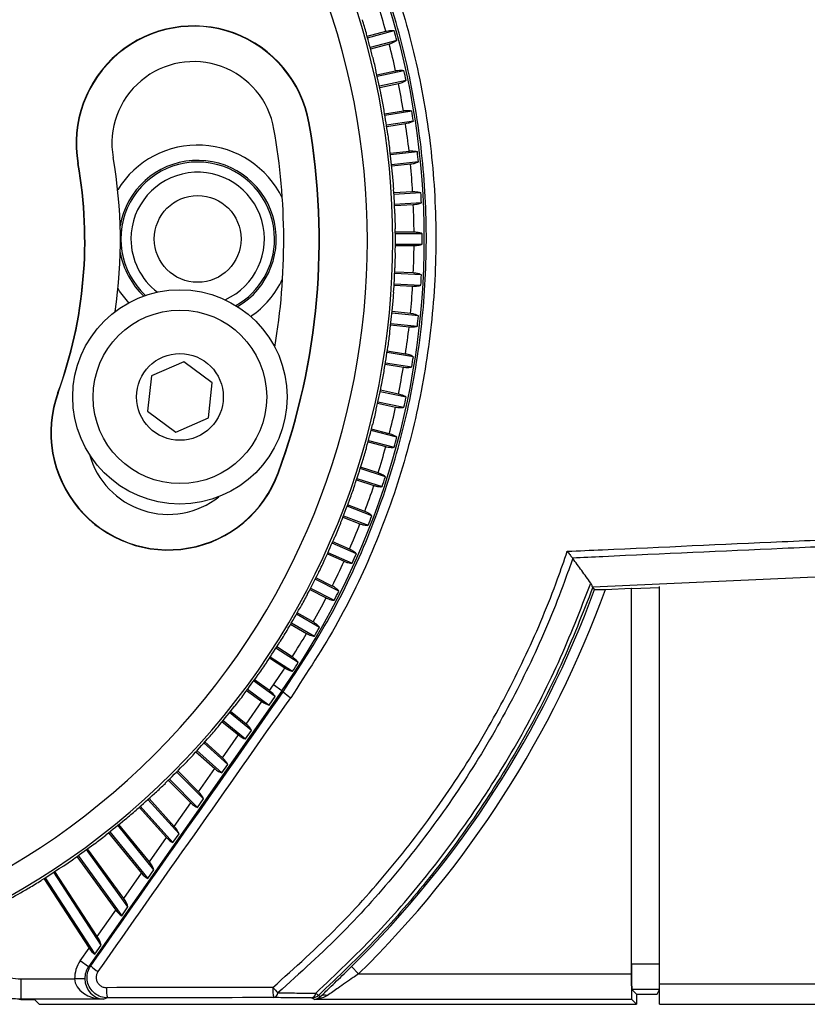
# Model space of a CAD drawing. Header units: millimetres. Extents: x 0 to 420, y 0 to 297.
# Tile 41 of 69: x 175.2 to 180.41, y 176.37 to 182.88. Entities that reach past the tile are written whole.
import ezdxf

# ---------------------------------------------------------------- set-up
doc = ezdxf.new("R2010")
doc.units = ezdxf.units.MM

msp = doc.modelspace()

# ---------------------------------------------------------------- linework, layer by layer
at = {"color": 7, "linetype": 'Continuous', "lineweight": 25}
for p, q in [((177.49493, 182.77383), (177.61859, 182.80697)), ((177.49758, 182.76436), (177.67339, 182.81147)), ((177.69102, 182.74567), (177.51547, 182.69863)), ((177.64131, 182.72217), (177.51798, 182.68912)), ((177.55945, 182.51914), (177.68371, 182.54555)), ((177.56161, 182.50955), (177.73867, 182.54719)), ((177.75284, 182.48055), (177.57601, 182.44296)), ((177.70196, 182.45968), (177.57801, 182.43334)), ((177.6105, 182.26136), (177.73506, 182.28109)), ((177.61214, 182.25167), (177.79003, 182.27985)), ((177.10938, 182.20016), (177.11146, 182.20053)), ((177.80069, 182.21256), (177.62302, 182.18442)), ((177.74879, 182.19438), (177.62452, 182.1747)), ((177.64792, 182.00121), (177.7725, 182.01431)), ((177.64905, 181.99145), (177.82733, 182.01018)), ((175.58394, 181.93118), (175.58185, 181.93082)), ((177.83446, 181.94243), (177.65638, 181.92371)), ((177.78168, 181.927), (177.65736, 181.91393)), ((177.6716, 181.73941), (177.79593, 181.74593)), ((177.67221, 181.7296), (177.85047, 181.73894)), ((177.85404, 181.67091), (177.67596, 181.66157)), ((177.80052, 181.65826), (177.67643, 181.65175)), ((177.80528, 181.47669), (177.68146, 181.47669)), ((177.85938, 181.46686), (177.68156, 181.46686)), ((177.68173, 181.39873), (177.85938, 181.39873)), ((177.68168, 181.3889), (177.80528, 181.3889)), ((177.85404, 181.19468), (177.67707, 181.20395)), ((177.80052, 181.20733), (177.67749, 181.21378)), ((177.67365, 181.13591), (177.85047, 181.12665)), ((177.67308, 181.1261), (177.79593, 181.11966)), ((177.83446, 180.92315), (177.65874, 180.94162)), ((177.78168, 180.93859), (177.65967, 180.95141)), ((177.65174, 180.87386), (177.82733, 180.8554)), ((177.65065, 180.86408), (177.7725, 180.85128)), ((177.80069, 180.65303), (177.62662, 180.6806)), ((177.74879, 180.6712), (177.62807, 180.69032)), ((176.28227, 180.61972), (176.06798, 180.52587)), ((176.47069, 180.48107), (176.28227, 180.61972)), ((177.61606, 180.61329), (177.79003, 180.58574)), ((177.61446, 180.60359), (177.73506, 180.58449)), ((176.06798, 180.52587), (176.04212, 180.29337)), ((176.44482, 180.24857), (176.47069, 180.48107)), ((175.45131, 180.41526), (175.44932, 180.41599)), ((177.75284, 180.38504), (177.58079, 180.42161)), ((177.70196, 180.4059), (177.58275, 180.43124)), ((177.56671, 180.35495), (177.73867, 180.3184)), ((176.04212, 180.29337), (176.23053, 180.15472)), ((177.5646, 180.34535), (177.68371, 180.32003)), ((176.23053, 180.15472), (176.44482, 180.24857)), ((177.69102, 180.11992), (177.52139, 180.16537)), ((177.64131, 180.14342), (177.52385, 180.17489)), ((177.5012, 180.09007), (177.61859, 180.05862)), ((177.50381, 180.09955), (177.67339, 180.05411)), ((177.61541, 179.8584), (177.44857, 179.91261)), ((177.567, 179.88447), (177.45153, 179.92199)), ((176.90687, 179.88548), (176.90886, 179.88476)), ((177.42445, 179.83848), (177.53987, 179.80097)), ((177.42755, 179.84781), (177.59436, 179.79361)), ((177.52623, 179.60119), (177.36254, 179.66403)), ((177.47924, 179.62976), (177.36599, 179.67323)), ((177.33454, 179.59127), (177.44778, 179.5478)), ((177.33814, 179.60042), (177.50181, 179.53759)), ((177.4237, 179.34901), (177.26354, 179.42032)), ((177.37827, 179.38), (177.26747, 179.42933)), ((177.23175, 179.34914), (177.34257, 179.2998)), ((177.23582, 179.35809), (177.39599, 179.28677)), ((178.85384, 179.32087), (178.85509, 179.31924)), ((177.30811, 179.10254), (177.15183, 179.18217)), ((177.26437, 179.13586), (177.15623, 179.19096)), ((180.8784, 179.214), (178.98776, 179.12861)), ((177.11634, 179.11276), (177.22452, 179.05764)), ((177.12088, 179.12148), (177.27718, 179.04184)), ((178.98776, 179.12861), (178.98309, 179.1284)), ((178.98309, 179.1284), (178.98835, 179.12781)), ((178.99936, 179.11278), (178.98835, 179.12781)), ((179.07149, 179.11365), (179.24238, 179.12111)), ((179.24238, 179.12111), (179.24356, 179.1188)), ((179.24238, 179.12111), (179.24238, 176.56923)), ((179.24356, 179.1188), (179.4299, 179.12694)), ((179.24356, 176.63559), (179.24356, 179.1188)), ((179.4299, 176.50303), (179.4299, 179.13166)), ((177.17979, 178.86245), (177.02775, 178.95023)), ((177.13785, 178.89802), (177.03261, 178.95878)), ((176.98865, 178.88279), (177.09395, 178.82199)), ((176.99364, 178.89126), (177.14572, 178.80345)), ((177.03907, 178.62941), (176.89163, 178.72516)), ((176.99905, 178.66712), (176.89693, 178.73344)), ((176.84903, 178.65987), (176.95124, 178.5935)), ((176.85446, 178.66807), (177.00197, 178.57228)), ((176.8866, 178.40387), (176.74385, 178.50759)), ((176.84853, 178.44369), (176.74958, 178.51558)), ((176.84853, 178.44369), (176.87486, 178.4813)), ((176.93016, 178.44258), (176.87486, 178.4813)), ((176.93016, 178.44258), (175.65183, 176.61694)), ((176.69787, 178.44463), (176.79816, 178.37176)), ((176.70372, 178.45253), (176.84752, 178.34806)), ((176.84752, 178.34806), (176.8866, 178.40387)), ((176.93016, 178.44258), (176.94007, 178.43565)), ((176.69371, 178.22259), (176.79816, 178.37176)), ((176.73015, 178.18044), (176.58483, 178.29811)), ((176.69371, 178.22259), (176.59097, 178.30579)), ((176.5356, 178.23766), (176.64324, 178.1505)), ((176.54186, 178.24525), (176.69098, 178.1245)), ((176.53783, 177.99997), (176.64324, 178.1505)), ((176.69098, 178.1245), (176.73015, 178.18044)), ((176.5726, 177.95544), (176.41502, 178.09732)), ((176.53783, 177.99997), (176.42156, 178.10466)), ((176.36268, 178.03955), (176.4871, 177.92752)), ((176.36933, 178.04679), (176.53323, 177.89921)), ((176.53323, 177.89921), (176.5726, 177.95544)), ((176.41307, 177.7276), (176.2349, 177.90577)), ((176.38, 177.77457), (176.24181, 177.91276)), ((176.38, 177.77457), (176.4871, 177.92752)), ((176.17958, 177.85083), (176.32887, 177.70154)), ((176.18661, 177.85771), (176.37339, 177.67093)), ((175.99421, 177.67854), (176.21051, 177.43831)), ((176.25061, 177.49559), (176.04496, 177.72398)), ((176.2193, 177.54506), (176.05223, 177.7306)), ((176.2193, 177.54506), (176.32887, 177.70154)), ((176.37339, 177.67093), (176.41307, 177.7276)), ((175.98683, 177.67204), (176.16762, 177.47125)), ((176.08423, 177.25797), (175.84575, 177.55248)), ((176.05473, 177.31003), (175.85336, 177.5587)), ((175.78497, 177.50366), (176.00235, 177.23522)), ((175.79268, 177.50976), (176.04358, 177.19992)), ((176.21051, 177.43831), (176.25061, 177.49559)), ((176.05473, 177.31003), (176.16762, 177.47125)), ((175.58257, 177.35185), (175.87151, 176.95417)), ((175.91283, 177.01319), (175.63782, 177.39171)), ((175.88521, 177.06793), (175.64575, 177.39753)), ((175.57455, 177.34616), (175.83196, 176.99188)), ((175.73519, 176.75949), (175.42176, 177.24214)), ((175.70954, 176.81705), (175.42998, 177.24753)), ((175.88521, 177.06793), (176.00235, 177.23522)), ((176.04358, 177.19992), (176.08423, 177.25797)), ((175.35618, 177.19998), (175.65523, 176.73948)), ((175.36449, 177.20524), (175.69305, 176.6993)), ((175.70954, 176.81705), (175.83196, 176.99188)), ((175.87151, 176.95417), (175.91283, 177.01319)), ((175.59653, 176.65566), (175.65523, 176.73948)), ((175.69305, 176.6993), (175.73519, 176.75949)), ((175.65183, 176.61694), (175.59653, 176.65566)), ((179.24356, 176.63559), (179.4299, 176.63559)), ((175.65183, 176.61694), (175.66683, 176.62286)), ((177.43833, 176.56923), (177.39102, 176.61737)), ((175.20533, 176.40101), (175.20533, 176.53605)), ((175.20533, 176.53605), (175.5599, 176.53605)), ((175.62736, 176.53718), (175.5599, 176.53605)), ((177.43833, 176.56923), (179.24238, 176.56923)), ((179.27774, 176.43549), (179.24645, 176.46678)), ((179.42845, 176.46678), (179.24645, 176.46678)), ((179.4128, 176.43549), (179.42845, 176.46678)), ((179.4299, 176.50303), (211.16949, 176.50303)), ((179.4299, 176.36796), (179.4299, 176.50303)), ((175.20533, 176.40101), (175.20424, 176.39861)), ((175.29653, 176.39861), (175.20424, 176.39861)), ((175.75371, 176.40101), (175.20533, 176.40101)), ((175.29653, 176.39861), (175.32602, 176.36912)), ((175.77771, 176.41049), (175.75371, 176.40101)), ((177.14576, 176.40043), (177.12789, 176.40995)), ((179.24528, 176.40043), (177.14576, 176.40043)), ((179.27774, 176.36796), (179.24528, 176.40043)), ((179.27774, 176.43549), (179.27774, 176.36796)), ((179.27774, 176.43549), (179.4128, 176.43549)), ((175.39354, 176.36796), (179.27774, 176.36796)), ((179.4299, 176.36796), (211.16949, 176.36796))]:
    msp.add_line(p, q, dxfattribs=at)
at = {"color": 7, "linetype": 'Continuous', "lineweight": 25, "flags": 128}
for points in [[(175.91833, 181.01051), (175.85741, 181.08768), (175.84698, 181.10383)], [(177.17309, 176.42734), (177.17752, 176.425), (177.18705, 176.41997)]]:
    msp.add_lwpolyline(points, dxfattribs=at)
at = {"color": 7, "linetype": 'Continuous', "lineweight": 25}
for centre, radius in [((176.37391, 181.43279), 0.28701), ((176.2564, 180.38722), 0.70908), ((176.2564, 180.38722), 0.57401), ((176.2564, 180.38722), 0.28701)]:
    msp.add_circle(centre, radius, dxfattribs=at)
for centre, radius, start, end in [((172.68888, 181.42071), 4.97619, 225, 45), ((172.68888, 181.42071), 4.80746, 225, 45), ((172.6597, 181.43279), 5.21327, 325, 35), ((172.6597, 181.43279), 5.14577, 15.488759, 17.511241), ((176.34666, 182.06567), 0.77661, 10, 190), ((176.34666, 182.06567), 0.77449, 10, 190), ((172.68888, 181.42071), 4.99408, 15.968503, 17.031497), ((172.68888, 181.42071), 4.9929, 14.099599, 15.900401), ((172.6597, 181.43279), 5.19979, 14.624657, 15.375343), ((172.6597, 181.43279), 5.14577, 12.488759, 14.511241), ((172.68888, 181.42071), 4.99408, 12.968503, 14.031497), ((176.34666, 182.06567), 0.54025, 10, 190), ((172.68888, 181.42071), 4.9929, 11.099599, 12.900401), ((172.6597, 181.43279), 5.19979, 11.624657, 12.375343), ((172.6597, 181.43279), 5.14577, 9.488759, 11.511241), ((172.68888, 181.42071), 4.99408, 9.968503, 11.031497), ((172.68888, 181.42071), 4.9929, 8.099599, 9.900401), ((172.6597, 181.43279), 5.19979, 8.624657, 9.375343), ((172.68888, 181.42071), 4.48869, 340, 10), ((172.68888, 181.42071), 4.49081, 340, 10), ((172.6597, 181.43279), 5.14577, 6.488759, 8.511241), ((172.68888, 181.42071), 4.25446, 350.467314, 10), ((172.68888, 181.42071), 4.99408, 6.968503, 8.031497), ((176.37391, 181.43279), 0.62119, 25.609531, 148.399192), ((172.68888, 181.42071), 4.9929, 5.099599, 6.900401), ((172.6597, 181.43279), 5.19979, 5.624657, 6.375343), ((172.68888, 181.42071), 2.9376, 340, 10), ((172.68888, 181.42071), 2.93972, 340, 10), ((172.68888, 181.42071), 3.17396, 351.513697, 10), ((176.37391, 181.43279), 0.51995, 300.52081, 170.3668), ((176.37391, 181.43279), 0.50866, 0, 227.317019), ((172.6597, 181.43279), 5.14577, 3.488759, 5.511241), ((176.37391, 181.43279), 0.44117, 294.213295, 180), ((172.68888, 181.42071), 4.99408, 3.968503, 5.031497), ((172.68888, 181.42071), 4.9929, 2.099599, 3.900401), ((172.6597, 181.43279), 5.19979, 2.624657, 3.375343), ((172.6597, 181.43279), 5.14577, 0.488759, 2.511241), ((172.68888, 181.42071), 4.99408, 0.968503, 2.031497), ((172.68888, 181.42071), 4.9929, 359.099599, 0.900401), ((172.6597, 181.43279), 5.19979, 359.624657, 0.375343), ((176.37391, 181.43279), 0.44117, 180, 232.962264), ((176.37391, 181.43279), 0.50866, 299.85854, 0), ((176.37391, 181.43279), 0.51995, 190.008998, 226.654749), ((172.68888, 181.42071), 4.99408, 357.968503, 359.031497), ((172.6597, 181.43279), 5.14577, 357.488759, 359.511241), ((172.68888, 181.42071), 4.9929, 356.099599, 357.900401), ((176.37391, 181.43279), 0.62119, 304.348154, 334.766267), ((172.6597, 181.43279), 5.19979, 356.624657, 357.375343), ((172.68888, 181.42071), 4.99408, 354.968503, 356.031497), ((172.6597, 181.43279), 5.14577, 354.488759, 356.511241), ((172.68888, 181.42071), 4.9929, 353.099599, 354.900401), ((172.6597, 181.43279), 5.19979, 353.624657, 354.375343), ((172.68888, 181.42071), 4.99408, 351.968503, 353.031497), ((172.6597, 181.43279), 5.14577, 351.488759, 353.511241), ((172.68888, 181.42071), 4.9929, 350.099599, 351.900401), ((172.6597, 181.43279), 5.19979, 350.624657, 351.375343), ((172.68888, 181.42071), 4.99408, 348.968503, 350.031497), ((172.6597, 181.43279), 5.14577, 348.488759, 350.511241), ((176.17909, 180.15037), 0.77661, 160, 340), ((176.17909, 180.15037), 0.77449, 160, 340), ((172.68888, 181.42071), 4.9929, 347.099599, 348.900401), ((172.6597, 181.43279), 5.19979, 347.624657, 348.375343), ((172.68888, 181.42071), 4.99408, 345.968503, 347.031497), ((172.6597, 181.43279), 5.14577, 345.488759, 347.511241), ((172.68888, 181.42071), 4.9929, 344.099599, 345.900401), ((172.6597, 181.43279), 5.19979, 344.624657, 345.375343), ((172.68888, 181.42071), 4.99408, 342.968503, 344.031497), ((172.6597, 181.43279), 5.14577, 342.488759, 344.511241), ((176.17909, 180.15037), 0.54025, 195.489115, 308.354986), ((172.68888, 181.42071), 4.9929, 341.099599, 342.900401), ((172.6597, 181.43279), 5.19979, 341.624657, 342.375343), ((172.68888, 181.42071), 4.99408, 339.968503, 341.031497), ((172.6597, 181.43279), 5.14577, 339.488759, 341.511241), ((172.68888, 181.42071), 4.9929, 338.099599, 339.900401), ((172.6597, 181.43279), 5.19979, 338.624657, 339.375343), ((172.68888, 181.42071), 4.99408, 336.968503, 338.031497), ((172.6597, 181.43279), 5.14577, 336.488759, 338.511241), ((172.68888, 181.42071), 4.9929, 335.099599, 336.900401), ((172.68888, 181.42071), 4.99408, 333.968503, 335.031497), ((172.6597, 181.43279), 5.19979, 335.624657, 336.375343), ((172.6597, 181.43279), 5.14577, 333.488759, 335.511241), ((172.68888, 181.42071), 4.9929, 332.099599, 333.900401), ((172.6597, 181.43279), 6.75083, 314.495318, 339.899788), ((172.6597, 181.43279), 6.81832, 314.495318, 340.114981), ((172.68888, 181.42071), 4.99408, 330.968503, 332.031497), ((172.6597, 181.43279), 5.14577, 330.488759, 332.511241), ((172.6597, 181.43279), 5.19979, 332.624657, 333.375343), ((172.68888, 181.42071), 4.9929, 329.099599, 330.900401), ((172.68888, 181.42071), 4.99408, 327.968503, 329.031497), ((172.6597, 181.43279), 5.19979, 329.624657, 330.375343), ((172.6597, 181.43279), 5.14577, 327.488759, 329.511241), ((172.68888, 181.42071), 4.9929, 326.099599, 327.900401), ((172.68888, 181.42071), 4.99408, 324.968503, 326.031497), ((172.6597, 181.43279), 5.14577, 325, 326.511241), ((172.6597, 181.43279), 5.19979, 326.624657, 327.375343), ((172.68888, 181.42071), 4.9929, 323.099599, 324.900401), ((172.68888, 181.42071), 4.99408, 321.968503, 323.031497), ((177.16793, 178.67585), 0.33108, 226.510057, 237.399475), ((172.68888, 181.42071), 4.9929, 320.099599, 321.900401), ((172.68888, 181.42071), 4.99408, 318.968503, 320.031497), ((172.68888, 181.42071), 4.9929, 317.099599, 318.900401), ((172.68888, 181.42071), 4.99408, 315.968503, 317.031497), ((172.68888, 181.42071), 4.9929, 314.099599, 315.900401), ((172.68888, 181.42071), 4.99408, 312.968503, 314.031497), ((172.68888, 181.42071), 4.9929, 311.099599, 312.900401), ((172.68888, 181.42071), 4.99408, 309.968503, 311.031497), ((172.68888, 181.42071), 4.9929, 308.099599, 309.900401), ((172.68888, 181.42071), 4.99408, 306.968503, 308.031497), ((172.68888, 181.42071), 4.9929, 305.099599, 306.900401), ((172.68888, 181.42071), 4.99408, 303.968503, 305.031497), ((172.68888, 181.42071), 4.9929, 302.099599, 303.900401), ((172.68888, 181.42071), 4.99408, 300.968503, 302.031497), ((172.68888, 181.42071), 4.9929, 299.099599, 300.900401), ((175.85667, 176.80983), 0.26645, 224.563919, 237.88988), ((175.94464, 176.46202), 0.1747, 174.747172, 197.154475), ((177.07644, 176.46382), 0.20505, 175.511274, 194.538378), ((177.49053, 177.0023), 0.80962, 220.186697, 223.644084), ((176.86752, 176.4483), 0.03744, 286.186893, 352.660707), ((177.11754, 176.44706), 0.03853, 285.578703, 352.509701), ((177.20867, 176.48694), 0.06941, 220.311345, 239.159008), ((177.12785, 176.47746), 0.06752, 270.037924, 312.071043), ((177.21601, 176.38165), 0.04803, 70.195293, 127.078341)]:
    msp.add_arc(centre, radius, start, end, dxfattribs=at)
for centre, major_axis, ratio, start_param, end_param in [((172.42333, 182.41173), (-1.34083, 5.00403), 0.9801928, 4.5284531, 4.529622), ((172.95442, 180.42968), (-1.34083, 5.00403), 0.9801928, 4.895156, 4.8963248), ((172.47556, 182.42427), (-1.0771, 5.06735), 0.9801928, 4.5284531, 4.529622), ((172.90219, 180.41714), (-1.0771, 5.06735), 0.9801928, 4.895156, 4.8963248), ((172.52838, 182.43406), (-0.81042, 5.11677), 0.9801928, 4.5284531, 4.529622), ((172.84938, 180.40735), (-0.81042, 5.11677), 0.9801928, 4.895156, 4.8963248), ((172.58163, 182.44107), (-0.54152, 5.15218), 0.9801928, 4.5284531, 4.529622), ((172.79612, 180.40034), (-0.54152, 5.15218), 0.9801928, 4.895156, 4.8963248), ((172.63518, 182.44529), (-0.27113, 5.17346), 0.9801928, 4.5284531, 4.529622), ((172.74257, 180.39613), (-0.27113, 5.17346), 0.9801928, 4.895156, 4.8963248), ((172.68888, 182.44669), (0, 5.18056), 0.9801928, 4.5284531, 4.529622), ((172.68888, 180.39472), (0, 5.18056), 0.9801928, 4.895156, 4.8963248), ((172.74257, 182.44529), (0.27113, 5.17346), 0.9801928, 4.5284531, 4.529622), ((172.63518, 180.39613), (0.27113, 5.17346), 0.9801928, 4.895156, 4.8963248), ((172.79612, 182.44107), (0.54152, 5.15218), 0.9801928, 4.5284531, 4.529622), ((172.58163, 180.40034), (0.54152, 5.15218), 0.9801928, 4.895156, 4.8963248), ((172.84938, 182.43406), (0.81042, 5.11677), 0.9801928, 4.5284531, 4.529622), ((172.52838, 180.40735), (0.81042, 5.11677), 0.9801928, 4.895156, 4.8963248), ((172.90219, 182.42427), (1.0771, 5.06735), 0.9801928, 4.5284531, 4.529622), ((172.47556, 180.41714), (1.0771, 5.06735), 0.9801928, 4.895156, 4.8963248), ((172.95442, 182.41173), (1.34083, 5.00403), 0.9801928, 4.5284531, 4.529622), ((172.42333, 180.42968), (1.34083, 5.00403), 0.9801928, 4.895156, 4.8963248), ((173.00592, 182.39648), (1.60088, 4.927), 0.9801928, 4.5284531, 4.529622), ((172.37183, 180.44494), (1.60088, 4.927), 0.9801928, 4.895156, 4.8963248), ((173.05656, 182.37855), (1.85655, 4.83647), 0.9801928, 4.5284531, 4.529622), ((172.3212, 180.46287), (1.85655, 4.83647), 0.9801928, 4.895156, 4.8963248), ((173.10618, 182.35799), (2.10712, 4.73267), 0.9801928, 4.5284531, 4.529622), ((172.27157, 180.48342), (2.10712, 4.73267), 0.9801928, 4.895156, 4.8963248), ((173.15466, 182.33487), (2.35192, 4.61591), 0.9801928, 4.5284531, 4.529622), ((172.22309, 180.50655), (2.35192, 4.61591), 0.9801928, 4.895156, 4.8963248), ((173.20187, 182.30924), (2.59028, 4.48649), 0.9801928, 4.5284531, 4.529622), ((172.17588, 180.53218), (2.59028, 4.48649), 0.9801928, 4.895156, 4.8963248), ((173.24767, 182.28117), (2.82153, 4.34478), 0.9801928, 4.5284531, 4.529622), ((172.13008, 180.56024), (2.82153, 4.34478), 0.9801928, 4.895156, 4.8963248), ((173.29193, 182.25075), (3.04505, 4.19116), 0.9801928, 4.5284531, 4.529622), ((182.75351, 189.80661), (67.44799, 96.39178), 0.0150127, 4.5856985, 4.6046586), ((182.80881, 189.76789), (67.51553, 96.39177), 0.0150179, 4.5857126, 4.6046727), ((172.08582, 180.59067), (3.04505, 4.19116), 0.9801928, 4.895156, 4.8963248), ((176.83443, 178.42355), (0.05454, -0.03985), 0.3638979, 0.6508227, 1.578118), ((173.33455, 182.21805), (3.26023, 4.02605), 0.9801928, 4.5284531, 4.529622), ((176.81227, 178.3919), (0.05454, -0.03985), 0.3638979, 4.7197106, 5.6470058), ((172.0432, 180.62337), (3.26023, 4.02605), 0.9801928, 4.895156, 4.8963248), ((176.67958, 178.20241), (0.05217, -0.04317), 0.3628143, 0.6727341, 1.6000293), ((173.37539, 182.18316), (3.46647, 3.8499), 0.9801928, 4.5284531, 4.529622), ((176.65737, 178.17069), (0.05217, -0.04317), 0.3628143, 4.7416219, 5.6689172), ((172.00236, 180.65825), (3.46647, 3.8499), 0.9801928, 4.895156, 4.8963248), ((173.41436, 182.14619), (3.66321, 3.66321), 0.9801928, 4.5284531, 4.529622), ((176.52363, 177.97969), (0.04977, -0.0465), 0.3604419, 0.6944543, 1.6217495), ((176.5013, 177.9478), (0.04977, -0.0465), 0.3604419, 4.7633421, 5.6906373), ((171.96339, 180.69523), (3.66321, 3.66321), 0.9801928, 4.895156, 4.8963248), ((173.45133, 182.10723), (3.8499, 3.46647), 0.9801928, 4.5284531, 4.529622), ((176.36569, 177.75412), (-0.04733, 0.04984), 0.3568064, 3.8574387, 4.7847339), ((176.34319, 177.72199), (-0.04733, 0.04984), 0.3568064, 1.6431413, 2.5704365), ((171.92642, 180.73419), (3.8499, 3.46647), 0.9801928, 4.895156, 4.8963248), ((173.48622, 182.06638), (4.02605, 3.26023), 0.9801928, 4.5284531, 4.529622), ((171.89153, 180.77503), (4.02605, 3.26023), 0.9801928, 4.895156, 4.8963248), ((176.20483, 177.52439), (-0.04483, 0.05321), 0.3519459, 3.8783744, 4.8056697), ((173.51892, 182.02377), (4.19116, 3.04505), 0.9801928, 4.5284531, 4.529622), ((176.18209, 177.49192), (-0.04483, 0.05321), 0.3519459, 1.664077, 2.5913722), ((171.85884, 180.81765), (4.19116, 3.04505), 0.9801928, 4.895156, 4.8963248), ((176.04006, 177.28908), (-0.04226, 0.05662), 0.3459097, 3.8987391, 4.8260343), ((173.54934, 181.9795), (4.34478, 2.82153), 0.9801928, 4.5284531, 4.529622), ((176.01701, 177.25616), (-0.04226, 0.05662), 0.3459097, 1.6844416, 2.6117368), ((171.82841, 180.86192), (4.34478, 2.82153), 0.9801928, 4.895156, 4.8963248), ((173.57741, 181.9337), (4.48649, 2.59028), 0.9801928, 4.5284531, 4.529622), ((175.8703, 177.04664), (-0.03963, 0.0601), 0.3387562, 3.9184324, 4.8457276), ((175.84687, 177.01317), (-0.03963, 0.0601), 0.3387562, 1.7041349, 2.6314302), ((175.69433, 176.79533), (-0.0369, 0.06367), 0.3305508, 3.9373704, 4.8646656), ((175.67044, 176.7612), (-0.0369, 0.06367), 0.3305508, 1.7230729, 2.6503682), ((175.76267, 176.53959), (0.18864, 0.07451), 0.9988732, 2.1550515, 2.7824661), ((179.24651, 176.63559), (0, 0.16883), 0.0174551, 1.5707963, 3.1241394), ((179.42842, 176.63559), (0, 0.16883), 0.0087269, 3.1590459, 4.712389), ((175.76267, 176.53959), (0.1259, 0.04973), 0.9977496, 2.1550515, 2.7824661), ((175.75371, 176.53605), (0.19381, -0.00458), 0.6964659, 3.1754962, 4.7288392), ((175.75371, 176.53605), (-0.02483, 0.13309), 0.9310069, 1.3904939, 2.9438369), ((179.24533, 176.56923), (0, 0.16883), 0.0174551, 1.5707963, 3.1241394), ((182.80881, 175.30684), (67.53105, 0), 0.0174376, 1.6588219, 1.6752066), ((182.80881, 175.23932), (67.46351, 0), 0.0174551, 1.6588219, 1.6752066), ((175.39354, 176.36914), (0.06753, 0), 0.0174551, 3.1590459, 4.712389)]:
    msp.add_ellipse(centre, major_axis=major_axis, ratio=ratio, start_param=start_param, end_param=end_param, dxfattribs=at)
for points, knots in [([(176.98955, 184.46866), (177.09355, 184.31035), (177.30155, 183.99374), (177.55061, 183.4727), (177.7468, 182.92115), (177.88131, 182.34294), (177.95134, 181.75351), (177.95322, 181.15991), (177.88936, 180.56999), (177.76088, 179.99048), (177.56576, 179.43037), (177.31388, 178.89256), (177.09754, 178.56196), (176.98955, 178.39693)], [0, 0, 0, 0, 0.087871, 0.175742, 0.2672428, 0.359036, 0.4505368, 0.542008, 0.6337714, 0.7252426, 0.8167309, 0.9085115, 1, 1, 1, 1]), ([(176.94007, 178.43565), (177.04659, 178.59859), (177.25999, 178.92501), (177.5084, 179.45595), (177.70083, 180.0089), (177.82754, 180.581), (177.89052, 181.1634), (177.88867, 181.74941), (177.81961, 182.33131), (177.68694, 182.90214), (177.49344, 183.44665), (177.24781, 183.96105), (177.04265, 184.27364), (176.94007, 184.42994)], [0, 0, 0, 0, 0.09148204, 0.18325605, 0.27473826, 0.36621777, 0.45798894, 0.54946857, 0.64097437, 0.732772, 0.8242776, 0.91213881, 1, 1, 1, 1]), ([(177.61859, 182.80697), (177.62009, 182.80736), (177.62849, 182.80954), (177.64399, 182.81226), (177.66133, 182.81315), (177.6698, 182.81197), (177.67339, 182.81147)], [0, 0, 0, 0, 0.0735631, 0.4102993, 0.7503376, 1, 1, 1, 1]), ([(177.69102, 182.74567), (177.68667, 182.74242), (177.67794, 182.73593), (177.65971, 182.72766), (177.64681, 182.72381), (177.64131, 182.72217)], [0, 0, 0, 0, 0.3636073, 0.7281345, 1, 1, 1, 1]), ([(177.68371, 182.54555), (177.68523, 182.54587), (177.69373, 182.5476), (177.70935, 182.54951), (177.72672, 182.54949), (177.73512, 182.54787), (177.73867, 182.54719)], [0, 0, 0, 0, 0.0735631, 0.4102993, 0.7503376, 1, 1, 1, 1]), ([(177.75284, 182.48055), (177.74832, 182.47754), (177.73927, 182.47151), (177.72062, 182.4642), (177.70755, 182.46104), (177.70196, 182.45968)], [0, 0, 0, 0, 0.36360734, 0.72813448, 1, 1, 1, 1]), ([(177.73506, 182.28109), (177.7366, 182.28132), (177.74518, 182.28261), (177.76088, 182.2837), (177.77822, 182.28277), (177.78652, 182.28072), (177.79003, 182.27985)], [0, 0, 0, 0, 0.0735631, 0.4102993, 0.7503376, 1, 1, 1, 1]), ([(177.80069, 182.21256), (177.79602, 182.20979), (177.78667, 182.20424), (177.76767, 182.19792), (177.75444, 182.19544), (177.74879, 182.19438)], [0, 0, 0, 0, 0.3636073, 0.7281345, 1, 1, 1, 1]), ([(177.7725, 182.01431), (177.77405, 182.01446), (177.78269, 182.0153), (177.79842, 182.01556), (177.81569, 182.01372), (177.82387, 182.01124), (177.82733, 182.01018)], [0, 0, 0, 0, 0.0735631, 0.4102993, 0.7503376, 1, 1, 1, 1]), ([(177.83446, 181.94243), (177.82965, 181.93991), (177.82002, 181.93486), (177.80071, 181.92954), (177.78737, 181.92776), (177.78168, 181.927)], [0, 0, 0, 0, 0.3636073, 0.7281345, 1, 1, 1, 1]), ([(177.79593, 181.74593), (177.79748, 181.746), (177.80615, 181.74638), (177.82188, 181.74582), (177.83902, 181.74308), (177.84707, 181.74017), (177.85047, 181.73894)], [0, 0, 0, 0, 0.0735631, 0.4102993, 0.7503376, 1, 1, 1, 1]), ([(177.85404, 181.67091), (177.8491, 181.66864), (177.83922, 181.6641), (177.81966, 181.6598), (177.80625, 181.65872), (177.80052, 181.65826)], [0, 0, 0, 0, 0.36360734, 0.72813448, 1, 1, 1, 1]), ([(177.85938, 181.46686), (177.85433, 181.46886), (177.84423, 181.47287), (177.82447, 181.47614), (177.81102, 181.47652), (177.80528, 181.47669)], [0, 0, 0, 0, 0.36360734, 0.72813448, 1, 1, 1, 1]), ([(177.80528, 181.3889), (177.80683, 181.38891), (177.81551, 181.38898), (177.83118, 181.39036), (177.84817, 181.39399), (177.85604, 181.39732), (177.85938, 181.39873)], [0, 0, 0, 0, 0.07356308, 0.41029926, 0.75033757, 1, 1, 1, 1]), ([(177.85404, 181.19468), (177.8491, 181.19694), (177.83922, 181.20148), (177.81966, 181.20578), (177.80625, 181.20687), (177.80052, 181.20733)], [0, 0, 0, 0, 0.36360734, 0.72813448, 1, 1, 1, 1]), ([(177.79593, 181.11966), (177.79748, 181.11959), (177.80615, 181.1192), (177.82188, 181.11976), (177.83902, 181.1225), (177.84707, 181.12541), (177.85047, 181.12665)], [0, 0, 0, 0, 0.0735631, 0.4102993, 0.7503376, 1, 1, 1, 1]), ([(177.83446, 180.92315), (177.82965, 180.92568), (177.82002, 180.93072), (177.80071, 180.93604), (177.78737, 180.93783), (177.78168, 180.93859)], [0, 0, 0, 0, 0.3636073, 0.7281345, 1, 1, 1, 1]), ([(177.7725, 180.85128), (177.77405, 180.85113), (177.78269, 180.85029), (177.79842, 180.85002), (177.81569, 180.85186), (177.82387, 180.85435), (177.82733, 180.8554)], [0, 0, 0, 0, 0.07356308, 0.41029926, 0.75033757, 1, 1, 1, 1]), ([(177.80069, 180.65303), (177.79602, 180.6558), (177.78667, 180.66134), (177.76767, 180.66766), (177.75444, 180.67014), (177.74879, 180.6712)], [0, 0, 0, 0, 0.3636073, 0.7281345, 1, 1, 1, 1]), ([(177.73506, 180.58449), (177.7366, 180.58426), (177.74518, 180.58297), (177.76088, 180.58188), (177.77822, 180.58281), (177.78652, 180.58487), (177.79003, 180.58574)], [0, 0, 0, 0, 0.07356308, 0.41029926, 0.75033757, 1, 1, 1, 1]), ([(177.75284, 180.38504), (177.74832, 180.38805), (177.73927, 180.39407), (177.72062, 180.40138), (177.70755, 180.40455), (177.70196, 180.4059)], [0, 0, 0, 0, 0.3636073, 0.7281345, 1, 1, 1, 1]), ([(177.68371, 180.32003), (177.68523, 180.31972), (177.69373, 180.31798), (177.70935, 180.31607), (177.72672, 180.31609), (177.73512, 180.31771), (177.73867, 180.3184)], [0, 0, 0, 0, 0.07356308, 0.41029926, 0.75033757, 1, 1, 1, 1]), ([(177.69102, 180.11992), (177.68667, 180.12316), (177.67794, 180.12965), (177.65971, 180.13793), (177.64681, 180.14177), (177.64131, 180.14342)], [0, 0, 0, 0, 0.36360734, 0.72813448, 1, 1, 1, 1]), ([(177.61859, 180.05862), (177.62009, 180.05823), (177.62849, 180.05605), (177.64399, 180.05333), (177.66133, 180.05244), (177.6698, 180.05362), (177.67339, 180.05411)], [0, 0, 0, 0, 0.0735631, 0.4102993, 0.7503376, 1, 1, 1, 1]), ([(177.61541, 179.8584), (177.61124, 179.86186), (177.60287, 179.8688), (177.58509, 179.87802), (177.57241, 179.88254), (177.567, 179.88447)], [0, 0, 0, 0, 0.36360734, 0.72813448, 1, 1, 1, 1]), ([(177.53987, 179.80097), (177.54135, 179.80051), (177.54963, 179.79789), (177.56496, 179.79436), (177.58223, 179.79256), (177.59075, 179.7933), (177.59436, 179.79361)], [0, 0, 0, 0, 0.0735631, 0.4102993, 0.7503376, 1, 1, 1, 1]), ([(177.52623, 179.60119), (177.52223, 179.60487), (177.51424, 179.61224), (177.49696, 179.62238), (177.48455, 179.62755), (177.47924, 179.62976)], [0, 0, 0, 0, 0.36360734, 0.72813448, 1, 1, 1, 1]), ([(177.44778, 179.5478), (177.44924, 179.54726), (177.45736, 179.54421), (177.47249, 179.53988), (177.48964, 179.53719), (177.49819, 179.53747), (177.50181, 179.53759)], [0, 0, 0, 0, 0.0735631, 0.4102993, 0.7503376, 1, 1, 1, 1]), ([(178.81923, 179.36551), (178.89676, 179.36904), (179.37032, 179.3906), (180.04234, 179.42093), (181.03359, 179.46523), (181.88934, 179.50309), (182.54689, 179.53178), (182.80765, 179.54316)], [0, 0, 0, 0, 0.0583884, 0.3566067, 0.5057115, 0.8039816, 1, 1, 1, 1]), ([(182.80965, 179.49715), (182.54897, 179.48577), (181.89161, 179.45707), (181.03611, 179.41918), (180.04515, 179.37488), (179.38385, 179.345), (178.92089, 179.32392), (178.85386, 179.32087), (178.85384, 179.32087)], [0, 0, 0, 0, 0.19757848, 0.49822254, 0.64851409, 0.94910601, 0.99998557, 1, 1, 1, 1]), ([(177.4237, 179.34901), (177.4199, 179.35289), (177.4123, 179.36067), (177.39559, 179.3717), (177.38346, 179.37751), (177.37827, 179.38)], [0, 0, 0, 0, 0.3636073, 0.7281345, 1, 1, 1, 1]), ([(176.87202, 176.47986), (177.01725, 176.61072), (177.2981, 176.86378), (177.67127, 177.28348), (178.00652, 177.72509), (178.30111, 178.19242), (178.55352, 178.68083), (178.71825, 179.07323), (178.79817, 179.30456), (178.81923, 179.36551)], [0, 0, 0, 0, 0.1665555, 0.32208, 0.4776041, 0.6383492, 0.7917368, 0.9451243, 1, 1, 1, 1]), ([(178.85509, 179.31924), (178.83728, 179.26824), (178.75958, 179.04583), (178.59807, 178.6606), (178.34385, 178.16861), (178.04719, 177.69784), (177.70958, 177.25299), (177.33377, 176.83022), (177.05092, 176.57532), (176.90465, 176.44352)], [0, 0, 0, 0, 0.04606899, 0.20089489, 0.35572093, 0.51796751, 0.67493676, 0.83190644, 1, 1, 1, 1]), ([(178.81923, 179.36551), (178.81932, 179.36539), (178.82058, 179.36372), (178.82751, 179.35454), (178.83969, 179.33864), (178.84932, 179.32655), (178.85384, 179.32087)], [0, 0, 0, 0, 0.0074212, 0.1054975, 0.57935816, 1, 1, 1, 1]), ([(178.97432, 179.15515), (178.95448, 179.18261), (178.91493, 179.23737), (178.875, 179.29201), (178.85509, 179.31924)], [0, 0, 0, 0, 0.5015951, 1, 1, 1, 1]), ([(177.34257, 179.2998), (177.34399, 179.29918), (177.35195, 179.29571), (177.36683, 179.2906), (177.38382, 179.287), (177.39237, 179.28684), (177.39599, 179.28677)], [0, 0, 0, 0, 0.0735631, 0.4102993, 0.7503376, 1, 1, 1, 1]), ([(177.15574, 176.44204), (177.28713, 176.56658), (177.54563, 176.81162), (177.89297, 177.21477), (178.21576, 177.64886), (178.50809, 178.12051), (178.76918, 178.62619), (178.90594, 178.97883), (178.97432, 179.15515)], [0, 0, 0, 0, 0.1647328, 0.3241031, 0.4834733, 0.6563822, 0.8281911, 1, 1, 1, 1]), ([(178.98835, 179.12781), (178.92065, 178.95457), (178.78525, 178.60811), (178.52657, 178.10767), (178.23549, 177.63775), (177.91197, 177.20239), (177.56386, 176.79804), (177.30477, 176.55226), (177.17309, 176.42734)], [0, 0, 0, 0, 0.1696399, 0.3392798, 0.5133458, 0.673769, 0.8341923, 1, 1, 1, 1]), ([(177.30811, 179.10254), (177.30453, 179.10661), (177.29735, 179.11478), (177.28123, 179.12666), (177.26942, 179.13311), (177.26437, 179.13586)], [0, 0, 0, 0, 0.3636073, 0.7281345, 1, 1, 1, 1]), ([(178.97432, 179.15515), (178.97771, 179.14873), (178.98231, 179.14003), (178.98293, 179.13082), (178.98309, 179.1284)], [0, 0, 0, 0, 0.737313, 1, 1, 1, 1]), ([(178.99936, 179.11278), (179.00025, 179.11257), (179.00203, 179.11215), (179.01356, 179.112), (179.03043, 179.11222), (179.05065, 179.1128), (179.06497, 179.11338), (179.07149, 179.11365)], [0, 0, 0, 0, 0.19827826, 0.39636813, 0.59983301, 0.81763308, 1, 1, 1, 1]), ([(177.22452, 179.05764), (177.22591, 179.05694), (177.23367, 179.05306), (177.24826, 179.04718), (177.26504, 179.0427), (177.27357, 179.04209), (177.27718, 179.04184)], [0, 0, 0, 0, 0.0735631, 0.4102993, 0.7503376, 1, 1, 1, 1]), ([(177.17979, 178.86245), (177.17642, 178.86671), (177.16967, 178.87524), (177.1542, 178.88795), (177.14274, 178.895), (177.13785, 178.89802)], [0, 0, 0, 0, 0.3636073, 0.7281345, 1, 1, 1, 1]), ([(177.09395, 178.82199), (177.09531, 178.82122), (177.10286, 178.81694), (177.11712, 178.8103), (177.13364, 178.80496), (177.14213, 178.8039), (177.14572, 178.80345)], [0, 0, 0, 0, 0.07356308, 0.41029926, 0.75033757, 1, 1, 1, 1]), ([(177.03907, 178.62941), (177.03593, 178.63384), (177.02964, 178.64271), (177.01485, 178.65621), (177.00378, 178.66386), (176.99905, 178.66712)], [0, 0, 0, 0, 0.3636073, 0.7281345, 1, 1, 1, 1]), ([(176.95124, 178.5935), (176.95255, 178.59266), (176.95986, 178.58799), (176.97376, 178.58061), (176.98998, 178.57441), (176.9984, 178.57291), (177.00197, 178.57228)], [0, 0, 0, 0, 0.0735631, 0.4102993, 0.7503376, 1, 1, 1, 1]), ([(174.90052, 176.67431), (174.93388, 176.6431), (175.00059, 176.58067), (175.11238, 176.54117), (175.1815, 176.53737), (175.20533, 176.53605)], [0, 0, 0, 0, 0.3958409, 0.7916824, 1, 1, 1, 1]), ([(175.20424, 176.39861), (175.14363, 176.40466), (175.02242, 176.41675), (174.88453, 176.49425), (174.81996, 176.56033), (174.79766, 176.58315)], [0, 0, 0, 0, 0.3956215, 0.7912436, 1, 1, 1, 1]), ([(175.20533, 176.40101), (175.17355, 176.40276), (175.0814, 176.40784), (174.93234, 176.46051), (174.84339, 176.54374), (174.79892, 176.58536)], [0, 0, 0, 0, 0.2083166, 0.6041595, 1, 1, 1, 1]), ([(175.77771, 176.41049), (175.76238, 176.412), (175.73168, 176.41501), (175.69091, 176.43865), (175.66018, 176.47335), (175.64292, 176.51631), (175.64095, 176.56202), (175.65134, 176.59838), (175.66308, 176.61694), (175.66683, 176.62286)], [0, 0, 0, 0, 0.1560305, 0.3124383, 0.4682716, 0.6227095, 0.7758852, 0.9284949, 1, 1, 1, 1]), ([(175.71504, 176.58414), (175.71315, 176.58118), (175.70726, 176.57191), (175.70203, 176.55372), (175.70301, 176.53083), (175.71168, 176.50934), (175.72712, 176.49201), (175.74759, 176.48024), (175.76298, 176.47875), (175.77068, 176.47801)], [0, 0, 0, 0, 0.0715018, 0.2238032, 0.3764605, 0.5304818, 0.6862789, 0.8431417, 1, 1, 1, 1]), ([(177.18705, 176.41997), (177.20542, 176.43771), (177.22724, 176.4588), (177.28392, 176.51319), (177.33379, 176.56127), (177.37924, 176.60582), (177.39102, 176.61737)], [0, 0, 0, 0, 0.3254975, 0.3867455, 0.8410164, 1, 1, 1, 1]), ([(177.43833, 176.56923), (177.42645, 176.56091), (177.38095, 176.52905), (177.30679, 176.47809), (177.2553, 176.44267), (177.23228, 176.42684)], [0, 0, 0, 0, 0.1634399, 0.6260753, 1, 1, 1, 1]), ([(176.90465, 176.44352), (176.94666, 176.44327), (177.03065, 176.44279), (177.11405, 176.44229), (177.15574, 176.44204)], [0, 0, 0, 0, 0.5000218, 1, 1, 1, 1]), ([(177.12789, 176.40995), (177.08638, 176.41035), (177.00337, 176.41116), (176.91976, 176.41195), (176.87796, 176.41234)], [0, 0, 0, 0, 0.5000195, 1, 1, 1, 1]), ([(177.23228, 176.42684), (177.21447, 176.4176), (177.18695, 176.40333), (177.15662, 176.40063), (177.14592, 176.40043), (177.14576, 176.40043)], [0, 0, 0, 0, 0.64399949, 0.99464421, 1, 1, 1, 1]), ([(177.14576, 176.40043), (177.14585, 176.40044), (177.15096, 176.4007), (177.16544, 176.40295), (177.17855, 176.41328), (177.18705, 176.41997)], [0, 0, 0, 0, 0.0061917, 0.3563162, 1, 1, 1, 1])]:
    msp.add_open_spline(points, degree=3, knots=knots, dxfattribs=at)

doc.saveas('drawing.dxf')
